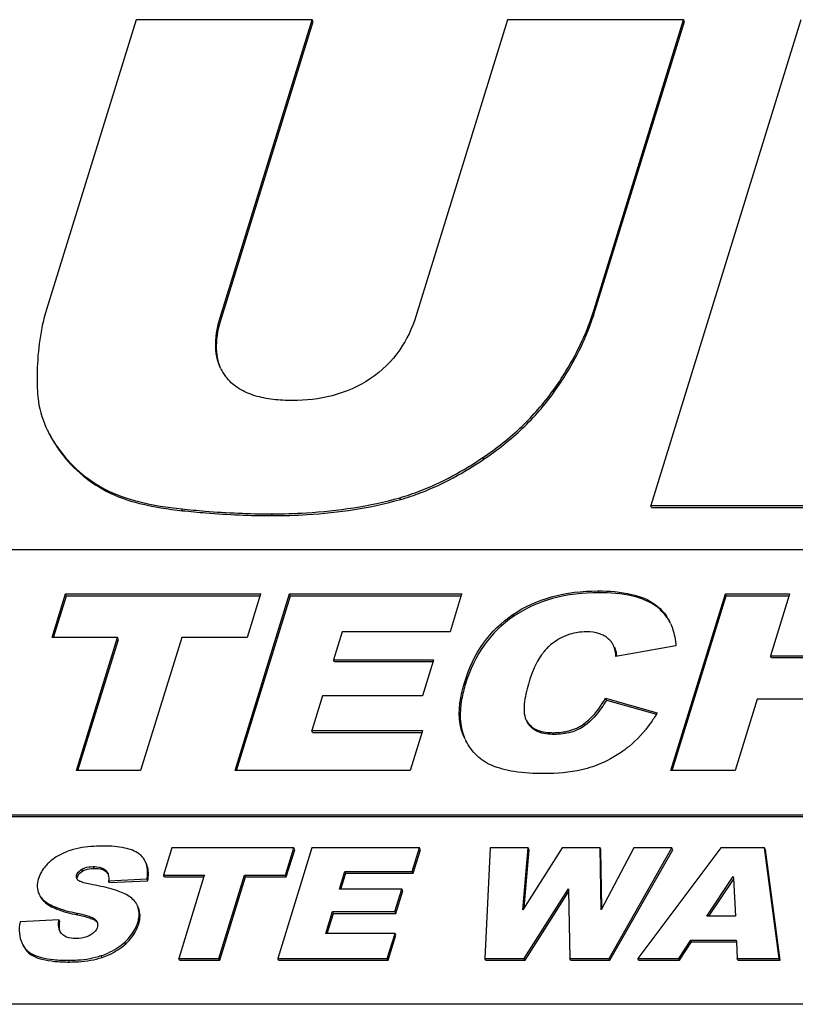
# Model space of a CAD drawing. Header units: millimetres. Extents: x 0 to 4200, y 0 to 2970.
# Tile 11 of 18: x 3130 to 3158, y 1042 to 1077. Entities that reach past the tile are written whole.
import ezdxf

# ---------------------------------------------------------------- set-up
doc = ezdxf.new("R2010")
doc.units = ezdxf.units.MM
doc.header["$LTSCALE"] = 231
doc.layers.get('0').update_dxf_attribs({"linetype": 'CONTINUOUS'})

msp = doc.modelspace()

# ---------------------------------------------------------------- linework, layer by layer
at = {"color": 7, "linetype": 'Continuous'}
for p, q in [((3134.164, 1076.862), (3130.989, 1066.588)), ((3140.411, 1076.862), (3134.164, 1076.862)), ((3137.16, 1066.341), (3140.411, 1076.862)), ((3137.191, 1066.279), (3140.442, 1076.8)), ((3140.442, 1076.8), (3140.411, 1076.862)), ((3147.336, 1076.862), (3144.085, 1066.341)), ((3153.584, 1076.862), (3147.336, 1076.862)), ((3150.409, 1066.588), (3153.584, 1076.862)), ((3150.439, 1066.526), (3153.614, 1076.8)), ((3157.744, 1076.862), (3152.419, 1059.629)), ((3153.614, 1076.8), (3153.584, 1076.862)), ((3152.449, 1059.567), (3152.419, 1059.629)), ((3152.419, 1059.629), (3163.228, 1059.629)), ((3152.449, 1059.567), (3163.258, 1059.567)), ((3214.856, 1058.062), (3104.329, 1058.062)), ((3131.186, 1054.948), (3131.664, 1056.496)), ((3131.236, 1054.948), (3131.695, 1056.434)), ((3131.664, 1056.496), (3138.585, 1056.496)), ((3131.695, 1056.434), (3131.664, 1056.496)), ((3131.695, 1056.434), (3138.566, 1056.434)), ((3137.674, 1050.229), (3139.611, 1056.496)), ((3137.724, 1050.229), (3139.641, 1056.434)), ((3138.57, 1056.448), (3138.107, 1054.948)), ((3138.585, 1056.496), (3138.57, 1056.448)), ((3139.611, 1056.496), (3145.712, 1056.496)), ((3139.641, 1056.434), (3139.611, 1056.496)), ((3139.641, 1056.434), (3145.693, 1056.434)), ((3145.698, 1056.448), (3145.299, 1055.158)), ((3145.712, 1056.496), (3145.698, 1056.448)), ((3153.13, 1050.229), (3155.066, 1056.496)), ((3153.179, 1050.229), (3155.097, 1056.434)), ((3155.066, 1056.496), (3157.343, 1056.496)), ((3155.097, 1056.434), (3155.066, 1056.496)), ((3155.097, 1056.434), (3157.324, 1056.434)), ((3157.328, 1056.448), (3156.666, 1054.303)), ((3157.343, 1056.496), (3157.328, 1056.448)), ((3133.508, 1054.948), (3131.186, 1054.948)), ((3132.05, 1050.229), (3133.508, 1054.948)), ((3133.539, 1054.886), (3133.508, 1054.948)), ((3135.785, 1054.948), (3134.327, 1050.229)), ((3138.107, 1054.948), (3135.785, 1054.948)), ((3141.479, 1055.158), (3141.171, 1054.162)), ((3145.299, 1055.158), (3141.479, 1055.158)), ((3132.099, 1050.229), (3133.539, 1054.886)), ((3151.1, 1054.669), (3151.088, 1054.691)), ((3153.311, 1054.653), (3151.183, 1054.273)), ((3156.696, 1054.241), (3156.666, 1054.303)), ((3156.666, 1054.303), (3159.154, 1054.303)), ((3141.202, 1054.1), (3141.171, 1054.162)), ((3141.171, 1054.162), (3144.715, 1054.162)), ((3141.202, 1054.1), (3144.696, 1054.1)), ((3144.7, 1054.114), (3144.32, 1052.884)), ((3144.715, 1054.162), (3144.7, 1054.114)), ((3156.696, 1054.241), (3159.184, 1054.241)), ((3140.776, 1052.884), (3140.395, 1051.648)), ((3144.32, 1052.884), (3140.776, 1052.884)), ((3150.811, 1052.794), (3152.648, 1052.281)), ((3150.842, 1052.732), (3150.811, 1052.794)), ((3150.842, 1052.732), (3152.619, 1052.235)), ((3156.19, 1052.764), (3155.407, 1050.229)), ((3158.678, 1052.764), (3156.19, 1052.764)), ((3148, 1052.018), (3148.034, 1051.959)), ((3148.064, 1051.897), (3148.03, 1051.956)), ((3140.425, 1051.586), (3140.395, 1051.648)), ((3140.395, 1051.648), (3144.325, 1051.648)), ((3140.425, 1051.586), (3144.306, 1051.586)), ((3144.31, 1051.6), (3143.886, 1050.229)), ((3144.325, 1051.648), (3144.31, 1051.6)), ((3145.831, 1051.348), (3145.779, 1051.46)), ((3134.327, 1050.229), (3132.05, 1050.229)), ((3143.886, 1050.229), (3137.674, 1050.229)), ((3155.407, 1050.229), (3153.13, 1050.229)), ((3112.476, 1048.662), (3211.951, 1048.662)), ((3112.507, 1048.6), (3211.982, 1048.6)), ((3135.435, 1047.487), (3135.137, 1046.52)), ((3139.761, 1047.487), (3135.435, 1047.487)), ((3140.402, 1047.487), (3139.192, 1043.571)), ((3139.462, 1046.52), (3139.761, 1047.487)), ((3139.493, 1046.458), (3139.792, 1047.425)), ((3139.792, 1047.425), (3139.761, 1047.487)), ((3144.216, 1047.487), (3140.402, 1047.487)), ((3143.957, 1046.651), (3144.216, 1047.487)), ((3143.988, 1046.589), (3144.246, 1047.425)), ((3144.246, 1047.425), (3144.216, 1047.487)), ((3146.723, 1047.487), (3146.536, 1043.571)), ((3148.073, 1047.487), (3146.723, 1047.487)), ((3149.27, 1047.487), (3147.882, 1045.294)), ((3147.882, 1045.294), (3148.073, 1047.487)), ((3147.924, 1045.36), (3148.104, 1047.425)), ((3148.104, 1047.425), (3148.073, 1047.487)), ((3150.618, 1047.487), (3149.27, 1047.487)), ((3150.648, 1047.425), (3150.618, 1047.487)), ((3150.654, 1045.297), (3150.618, 1047.487)), ((3150.683, 1045.351), (3150.648, 1047.425)), ((3151.818, 1047.487), (3150.654, 1045.297)), ((3150.937, 1043.571), (3153.166, 1047.487)), ((3150.968, 1043.509), (3153.196, 1047.425)), ((3153.166, 1047.487), (3151.818, 1047.487)), ((3154.9, 1047.487), (3151.958, 1043.571)), ((3153.196, 1047.425), (3153.166, 1047.487)), ((3156.452, 1047.487), (3154.9, 1047.487)), ((3156.482, 1047.425), (3156.452, 1047.487)), ((3156.972, 1043.571), (3156.452, 1047.487)), ((3157.003, 1043.509), (3156.482, 1047.425)), ((3141.377, 1046.029), (3141.57, 1046.651)), ((3141.427, 1046.029), (3141.6, 1046.589)), ((3141.57, 1046.651), (3143.957, 1046.651)), ((3141.6, 1046.589), (3141.57, 1046.651)), ((3141.6, 1046.589), (3143.988, 1046.589)), ((3143.988, 1046.589), (3143.957, 1046.651)), ((3133.19, 1046.32), (3134.552, 1046.387)), ((3133.22, 1046.258), (3133.19, 1046.32)), ((3133.22, 1046.258), (3134.582, 1046.325)), ((3134.582, 1046.325), (3134.552, 1046.387)), ((3135.167, 1046.458), (3135.137, 1046.52)), ((3135.137, 1046.52), (3136.588, 1046.52)), ((3135.167, 1046.458), (3136.569, 1046.458)), ((3136.573, 1046.472), (3135.676, 1043.571)), ((3136.588, 1046.52), (3136.573, 1046.472)), ((3137.1, 1043.571), (3138.011, 1046.52)), ((3137.13, 1043.509), (3138.042, 1046.458)), ((3138.011, 1046.52), (3139.462, 1046.52)), ((3138.042, 1046.458), (3138.011, 1046.52)), ((3138.042, 1046.458), (3139.493, 1046.458)), ((3139.493, 1046.458), (3139.462, 1046.52)), ((3154.405, 1045.064), (3155.343, 1046.472)), ((3154.477, 1045.064), (3155.348, 1046.372)), ((3155.343, 1046.472), (3155.346, 1046.409)), ((3155.346, 1046.409), (3155.417, 1045.064)), ((3143.592, 1046.029), (3141.377, 1046.029)), ((3143.345, 1045.23), (3143.592, 1046.029)), ((3143.376, 1045.168), (3143.623, 1045.967)), ((3143.623, 1045.967), (3143.592, 1046.029)), ((3147.931, 1043.571), (3149.497, 1046.037)), ((3147.962, 1043.509), (3149.499, 1045.93)), ((3149.497, 1046.037), (3149.498, 1045.974)), ((3149.498, 1045.974), (3149.543, 1043.571)), ((3134.219, 1045.425), (3134.201, 1045.465)), ((3134.25, 1045.362), (3134.232, 1045.403)), ((3140.892, 1044.458), (3141.131, 1045.23)), ((3140.942, 1044.458), (3141.161, 1045.168)), ((3141.131, 1045.23), (3143.345, 1045.23)), ((3141.161, 1045.168), (3141.131, 1045.23)), ((3141.161, 1045.168), (3143.376, 1045.168)), ((3143.376, 1045.168), (3143.345, 1045.23)), ((3131.431, 1044.939), (3130.055, 1044.867)), ((3131.462, 1044.877), (3131.431, 1044.939)), ((3155.417, 1045.064), (3154.405, 1045.064)), ((3131.476, 1044.51), (3131.461, 1044.536)), ((3143.349, 1044.458), (3140.892, 1044.458)), ((3143.074, 1043.571), (3143.349, 1044.458)), ((3143.105, 1043.509), (3143.379, 1044.396)), ((3143.379, 1044.396), (3143.349, 1044.458)), ((3153.41, 1043.571), (3153.833, 1044.217)), ((3153.44, 1043.509), (3153.863, 1044.155)), ((3153.833, 1044.217), (3155.45, 1044.217)), ((3153.863, 1044.155), (3153.833, 1044.217)), ((3153.863, 1044.155), (3155.453, 1044.155)), ((3155.45, 1044.217), (3155.453, 1044.154)), ((3155.453, 1044.154), (3155.48, 1043.571)), ((3135.707, 1043.509), (3135.676, 1043.571)), ((3135.676, 1043.571), (3137.1, 1043.571)), ((3135.707, 1043.509), (3137.13, 1043.509)), ((3137.13, 1043.509), (3137.1, 1043.571)), ((3139.222, 1043.509), (3139.192, 1043.571)), ((3139.192, 1043.571), (3143.074, 1043.571)), ((3139.222, 1043.509), (3143.105, 1043.509)), ((3143.105, 1043.509), (3143.074, 1043.571)), ((3146.567, 1043.509), (3146.536, 1043.571)), ((3146.536, 1043.571), (3147.931, 1043.571)), ((3146.567, 1043.509), (3147.962, 1043.509)), ((3147.962, 1043.509), (3147.931, 1043.571)), ((3149.573, 1043.509), (3149.543, 1043.571)), ((3149.543, 1043.571), (3150.937, 1043.571)), ((3149.573, 1043.509), (3150.968, 1043.509)), ((3150.968, 1043.509), (3150.937, 1043.571)), ((3151.989, 1043.509), (3151.958, 1043.571)), ((3151.958, 1043.571), (3153.41, 1043.571)), ((3151.989, 1043.509), (3153.44, 1043.509)), ((3153.44, 1043.509), (3153.41, 1043.571)), ((3155.51, 1043.509), (3155.48, 1043.571)), ((3155.48, 1043.571), (3156.972, 1043.571)), ((3155.51, 1043.509), (3157.003, 1043.509)), ((3157.003, 1043.509), (3156.972, 1043.571)), ((3454.926, 1041.942), (2854.394, 1041.942))]:
    msp.add_line(p, q, dxfattribs=at)
at = {"color": 9, "linetype": 'Continuous'}
for p, q in [((3150.439, 1066.526), (3150.409, 1066.588)), ((3137.191, 1066.279), (3137.16, 1066.341)), ((3148.983, 1063.646), (3148.952, 1063.708)), ((3131.416, 1061.627), (3131.386, 1061.689)), ((3146.493, 1061.271), (3146.463, 1061.334)), ((3133.108, 1060.14), (3133.078, 1060.203)), ((3143.547, 1059.848), (3143.517, 1059.91)), ((3135.813, 1059.449), (3135.782, 1059.512)), ((3138.992, 1059.273), (3138.962, 1059.335)), ((3150.571, 1056.54), (3150.541, 1056.603)), ((3152.608, 1056.06), (3152.577, 1056.122)), ((3147.558, 1055.703), (3147.527, 1055.765)), ((3145.849, 1053.313), (3145.819, 1053.375)), ((3148.064, 1051.897), (3148.034, 1051.959)), ((3150.075, 1051.825), (3150.044, 1051.887)), ((3145.81, 1051.398), (3145.779, 1051.46)), ((3148.992, 1051.513), (3148.962, 1051.576)), ((3132.277, 1046.673), (3132.246, 1046.735)), ((3132.679, 1046.763), (3132.648, 1046.825)), ((3133.113, 1046.643), (3133.083, 1046.705)), ((3132.085, 1046.456), (3132.054, 1046.518)), ((3130.901, 1045.589), (3130.871, 1045.651)), ((3132.091, 1045.114), (3132.06, 1045.176)), ((3134.25, 1045.362), (3134.23, 1045.403)), ((3132.749, 1044.887), (3132.718, 1044.949)), ((3134.257, 1044.783), (3134.226, 1044.845)), ((3133.798, 1044.088), (3133.767, 1044.15)), ((3130.295, 1043.827), (3130.265, 1043.889)), ((3131.804, 1043.442), (3131.773, 1043.504)), ((3132.963, 1043.606), (3132.932, 1043.669))]:
    msp.add_line(p, q, dxfattribs=at)
at = {"color": 7, "linetype": 'Continuous'}
for centre, radius, start, end in [((3138.65, 1065.209), 1.648, 206.1393, 208.5407), ((3138.683, 1065.229), 1.686, 208.6148, 220.0981), ((3151.403, 1054.68), 1.879, 24.0267, 26.1321), ((3149.351, 1054.099), 1.866, 5.4888, 6.6645), ((3147.952, 1055.063), 5.458, 328.9816, 329.3544), ((3148.019, 1052.421), 2.437, 206.1329, 207.7596), ((3132.91, 1046.419), 0.302, 32.5258, 47.7027), ((3132.846, 1046.462), 0.34, 24.4214, 26.138), ((3133.515, 1045.142), 0.759, 20.0838, 21.8989), ((3132.551, 1044.752), 0.255, 24.3936, 26.1426), ((3132.571, 1044.759), 0.235, 2.366, 13.2483)]:
    msp.add_arc(centre, radius, start, end, dxfattribs=at)
for points, knots in [([(3130.989, 1066.588), (3130.922, 1066.372), (3130.682, 1065.42), (3130.636, 1064.426), (3130.666, 1063.672)], [0, 0, 0, 0, 0.230467, 1, 1, 1, 1]), ([(3148.952, 1063.708), (3149.113, 1063.932), (3149.713, 1064.828), (3150.172, 1065.821), (3150.409, 1066.588)], [0, 0, 0, 0, 0.255574, 1, 1, 1, 1]), ([(3148.983, 1063.646), (3149.144, 1063.87), (3149.744, 1064.766), (3150.202, 1065.759), (3150.439, 1066.526)], [0, 0, 0, 0, 0.255574, 1, 1, 1, 1]), ([(3137.171, 1064.483), (3137.037, 1064.755), (3136.928, 1065.405), (3137.063, 1066.028), (3137.16, 1066.341)], [0, 0, 0, 0, 0.480325, 1, 1, 1, 1]), ([(3137.172, 1064.483), (3137.062, 1064.734), (3136.963, 1065.356), (3137.092, 1065.959), (3137.191, 1066.279)], [0, 0, 0, 0, 0.449843, 1, 1, 1, 1]), ([(3144.085, 1066.341), (3143.955, 1065.922), (3143.559, 1065.068), (3142.879, 1064.403), (3142.476, 1064.131)], [0, 0, 0, 0, 0.474503, 1, 1, 1, 1]), ([(3139.707, 1063.355), (3139.478, 1063.355), (3139.031, 1063.377), (3138.39, 1063.501), (3137.822, 1063.741), (3137.515, 1063.998), (3137.393, 1064.143)], [0, 0, 0, 0, 0.272548, 0.53204, 0.774366, 1, 1, 1, 1]), ([(3142.476, 1064.131), (3142.065, 1063.855), (3141.157, 1063.457), (3140.181, 1063.355), (3139.707, 1063.355)], [0, 0, 0, 0, 0.510578, 1, 1, 1, 1]), ([(3130.666, 1063.672), (3130.671, 1063.555), (3130.715, 1063.079), (3130.866, 1062.616), (3131.025, 1062.293)], [0, 0, 0, 0, 0.245812, 1, 1, 1, 1]), ([(3146.463, 1061.334), (3146.951, 1061.662), (3147.859, 1062.38), (3148.623, 1063.252), (3148.952, 1063.708)], [0, 0, 0, 0, 0.511456, 1, 1, 1, 1]), ([(3146.493, 1061.271), (3146.982, 1061.6), (3147.89, 1062.318), (3148.654, 1063.19), (3148.983, 1063.646)], [0, 0, 0, 0, 0.511456, 1, 1, 1, 1]), ([(3131.025, 1062.293), (3131.05, 1062.241), (3131.158, 1062.033), (3131.283, 1061.834), (3131.386, 1061.689)], [0, 0, 0, 0, 0.242882, 1, 1, 1, 1]), ([(3131.055, 1062.23), (3131.081, 1062.179), (3131.188, 1061.971), (3131.314, 1061.772), (3131.416, 1061.627)], [0, 0, 0, 0, 0.242882, 1, 1, 1, 1]), ([(3131.386, 1061.689), (3131.604, 1061.378), (3132.112, 1060.807), (3132.745, 1060.377), (3133.078, 1060.203)], [0, 0, 0, 0, 0.502533, 1, 1, 1, 1]), ([(3131.416, 1061.627), (3131.635, 1061.316), (3132.143, 1060.745), (3132.775, 1060.315), (3133.108, 1060.14)], [0, 0, 0, 0, 0.502533, 1, 1, 1, 1]), ([(3143.517, 1059.91), (3143.761, 1059.979), (3144.799, 1060.327), (3145.767, 1060.865), (3146.463, 1061.334)], [0, 0, 0, 0, 0.232251, 1, 1, 1, 1]), ([(3143.547, 1059.848), (3143.791, 1059.917), (3144.829, 1060.265), (3145.797, 1060.802), (3146.493, 1061.271)], [0, 0, 0, 0, 0.232251, 1, 1, 1, 1]), ([(3133.078, 1060.203), (3133.449, 1060.008), (3134.344, 1059.707), (3135.27, 1059.565), (3135.782, 1059.512)], [0, 0, 0, 0, 0.448634, 1, 1, 1, 1]), ([(3133.108, 1060.14), (3133.479, 1059.946), (3134.375, 1059.645), (3135.3, 1059.503), (3135.813, 1059.449)], [0, 0, 0, 0, 0.448634, 1, 1, 1, 1]), ([(3138.962, 1059.335), (3139.376, 1059.335), (3140.908, 1059.379), (3142.44, 1059.606), (3143.517, 1059.91)], [0, 0, 0, 0, 0.27025, 1, 1, 1, 1]), ([(3138.992, 1059.273), (3139.407, 1059.273), (3140.938, 1059.317), (3142.471, 1059.544), (3143.547, 1059.848)], [0, 0, 0, 0, 0.27025, 1, 1, 1, 1]), ([(3135.782, 1059.512), (3136.059, 1059.483), (3137.116, 1059.384), (3138.178, 1059.335), (3138.962, 1059.335)], [0, 0, 0, 0, 0.262114, 1, 1, 1, 1]), ([(3135.813, 1059.449), (3136.089, 1059.42), (3137.147, 1059.322), (3138.209, 1059.273), (3138.992, 1059.273)], [0, 0, 0, 0, 0.262114, 1, 1, 1, 1]), ([(3147.527, 1055.765), (3147.943, 1056.046), (3148.925, 1056.487), (3149.988, 1056.603), (3150.541, 1056.603)], [0, 0, 0, 0, 0.476112, 1, 1, 1, 1]), ([(3150.571, 1056.54), (3150.019, 1056.54), (3148.956, 1056.424), (3147.973, 1055.984), (3147.558, 1055.703)], [0, 0, 0, 0, 0.523888, 1, 1, 1, 1]), ([(3150.541, 1056.603), (3150.943, 1056.603), (3151.651, 1056.556), (3152.333, 1056.301), (3152.577, 1056.122)], [0, 0, 0, 0, 0.570987, 1, 1, 1, 1]), ([(3152.608, 1056.06), (3152.364, 1056.239), (3151.682, 1056.494), (3150.974, 1056.54), (3150.571, 1056.54)], [0, 0, 0, 0, 0.429013, 1, 1, 1, 1]), ([(3152.577, 1056.122), (3152.739, 1056.004), (3152.928, 1055.803), (3153.059, 1055.569), (3153.089, 1055.507)], [0, 0, 0, 0, 0.745675, 1, 1, 1, 1]), ([(3153.088, 1055.507), (3153.059, 1055.561), (3152.931, 1055.771), (3152.756, 1055.952), (3152.608, 1056.06)], [0, 0, 0, 0, 0.252903, 1, 1, 1, 1]), ([(3145.819, 1053.375), (3145.969, 1053.862), (3146.394, 1054.783), (3147.126, 1055.493), (3147.527, 1055.765)], [0, 0, 0, 0, 0.512711, 1, 1, 1, 1]), ([(3147.558, 1055.703), (3147.157, 1055.431), (3146.425, 1054.721), (3146, 1053.8), (3145.849, 1053.313)], [0, 0, 0, 0, 0.487289, 1, 1, 1, 1]), ([(3153.119, 1055.445), (3153.145, 1055.387), (3153.243, 1055.132), (3153.293, 1054.861), (3153.311, 1054.653)], [0, 0, 0, 0, 0.23448, 1, 1, 1, 1]), ([(3150.148, 1055.154), (3149.905, 1055.154), (3149.406, 1055.069), (3148.98, 1054.793), (3148.796, 1054.625)], [0, 0, 0, 0, 0.49325, 1, 1, 1, 1]), ([(3150.727, 1055.031), (3150.685, 1055.052), (3150.501, 1055.128), (3150.299, 1055.154), (3150.148, 1055.154)], [0, 0, 0, 0, 0.236445, 1, 1, 1, 1]), ([(3151.088, 1054.691), (3151.068, 1054.726), (3150.976, 1054.866), (3150.84, 1054.975), (3150.727, 1055.031)], [0, 0, 0, 0, 0.243506, 1, 1, 1, 1]), ([(3148.796, 1054.625), (3148.702, 1054.539), (3148.391, 1054.173), (3148.208, 1053.721), (3148.105, 1053.388)], [0, 0, 0, 0, 0.267791, 1, 1, 1, 1]), ([(3151.13, 1054.607), (3151.139, 1054.588), (3151.177, 1054.495), (3151.195, 1054.395), (3151.204, 1054.316)], [0, 0, 0, 0, 0.207691, 1, 1, 1, 1]), ([(3145.779, 1051.46), (3145.724, 1051.588), (3145.543, 1052.216), (3145.669, 1052.89), (3145.819, 1053.375)], [0, 0, 0, 0, 0.215512, 1, 1, 1, 1]), ([(3145.849, 1053.313), (3145.793, 1053.13), (3145.632, 1052.51), (3145.629, 1051.814), (3145.81, 1051.398)], [0, 0, 0, 0, 0.296501, 1, 1, 1, 1]), ([(3148.105, 1053.388), (3148.033, 1053.158), (3147.943, 1052.81), (3147.91, 1052.345), (3147.952, 1052.117), (3148, 1052.018)], [0, 0, 0, 0, 0.517879, 0.764869, 1, 1, 1, 1]), ([(3150.044, 1051.887), (3150.129, 1051.948), (3150.432, 1052.207), (3150.667, 1052.538), (3150.811, 1052.794)], [0, 0, 0, 0, 0.262125, 1, 1, 1, 1]), ([(3150.842, 1052.732), (3150.788, 1052.636), (3150.579, 1052.298), (3150.308, 1051.994), (3150.075, 1051.825)], [0, 0, 0, 0, 0.276823, 1, 1, 1, 1]), ([(3152.63, 1052.25), (3152.561, 1052.136), (3152.283, 1051.71), (3151.936, 1051.327), (3151.646, 1051.089)], [0, 0, 0, 0, 0.261712, 1, 1, 1, 1]), ([(3148.034, 1051.959), (3148.077, 1051.894), (3148.189, 1051.772), (3148.499, 1051.605), (3148.776, 1051.576), (3148.962, 1051.576)], [0, 0, 0, 0, 0.225496, 0.465869, 1, 1, 1, 1]), ([(3148.992, 1051.513), (3148.8, 1051.513), (3148.444, 1051.547), (3148.148, 1051.769), (3148.064, 1051.897)], [0, 0, 0, 0, 0.55754, 1, 1, 1, 1]), ([(3148.962, 1051.576), (3149.148, 1051.576), (3149.53, 1051.613), (3149.888, 1051.773), (3150.044, 1051.887)], [0, 0, 0, 0, 0.489726, 1, 1, 1, 1]), ([(3150.075, 1051.825), (3149.929, 1051.719), (3149.576, 1051.554), (3149.193, 1051.513), (3148.992, 1051.513)], [0, 0, 0, 0, 0.473326, 1, 1, 1, 1]), ([(3146.771, 1050.419), (3146.579, 1050.502), (3146.215, 1050.742), (3145.963, 1051.095), (3145.862, 1051.286)], [0, 0, 0, 0, 0.491326, 1, 1, 1, 1]), ([(3151.646, 1051.089), (3151.549, 1051.009), (3151.152, 1050.71), (3150.699, 1050.486), (3150.347, 1050.366)], [0, 0, 0, 0, 0.251952, 1, 1, 1, 1]), ([(3148.643, 1050.122), (3148.286, 1050.122), (3147.65, 1050.156), (3147.025, 1050.308), (3146.771, 1050.419)], [0, 0, 0, 0, 0.563206, 1, 1, 1, 1]), ([(3150.347, 1050.366), (3150.224, 1050.324), (3149.67, 1050.168), (3149.089, 1050.122), (3148.643, 1050.122)], [0, 0, 0, 0, 0.225934, 1, 1, 1, 1]), ([(3131.833, 1047.399), (3131.759, 1047.375), (3131.49, 1047.273), (3131.238, 1047.119), (3131.084, 1046.977)], [0, 0, 0, 0, 0.27222, 1, 1, 1, 1]), ([(3133.015, 1047.554), (3132.9, 1047.554), (3132.503, 1047.543), (3132.102, 1047.488), (3131.833, 1047.399)], [0, 0, 0, 0, 0.288231, 1, 1, 1, 1]), ([(3134.273, 1047.274), (3134.128, 1047.382), (3133.702, 1047.53), (3133.268, 1047.554), (3133.015, 1047.554)], [0, 0, 0, 0, 0.417902, 1, 1, 1, 1]), ([(3134.49, 1047.016), (3134.453, 1047.091), (3134.383, 1047.184), (3134.296, 1047.256), (3134.273, 1047.274)], [0, 0, 0, 0, 0.743122, 1, 1, 1, 1]), ([(3131.084, 1046.977), (3131.038, 1046.934), (3130.877, 1046.771), (3130.753, 1046.567), (3130.704, 1046.408)], [0, 0, 0, 0, 0.275817, 1, 1, 1, 1]), ([(3134.552, 1046.387), (3134.562, 1046.447), (3134.586, 1046.657), (3134.557, 1046.879), (3134.49, 1047.016)], [0, 0, 0, 0, 0.286164, 1, 1, 1, 1]), ([(3134.582, 1046.325), (3134.592, 1046.385), (3134.616, 1046.595), (3134.587, 1046.817), (3134.52, 1046.953)], [0, 0, 0, 0, 0.286164, 1, 1, 1, 1]), ([(3132.054, 1046.518), (3132.061, 1046.539), (3132.1, 1046.63), (3132.181, 1046.697), (3132.246, 1046.735)], [0, 0, 0, 0, 0.230244, 1, 1, 1, 1]), ([(3132.085, 1046.456), (3132.091, 1046.477), (3132.131, 1046.568), (3132.211, 1046.635), (3132.277, 1046.673)], [0, 0, 0, 0, 0.228405, 1, 1, 1, 1]), ([(3132.246, 1046.735), (3132.277, 1046.753), (3132.404, 1046.809), (3132.546, 1046.825), (3132.648, 1046.825)], [0, 0, 0, 0, 0.258545, 1, 1, 1, 1]), ([(3132.277, 1046.673), (3132.303, 1046.688), (3132.429, 1046.746), (3132.571, 1046.763), (3132.679, 1046.763)], [0, 0, 0, 0, 0.21781, 1, 1, 1, 1]), ([(3132.648, 1046.825), (3132.69, 1046.825), (3132.839, 1046.819), (3133.001, 1046.779), (3133.083, 1046.705)], [0, 0, 0, 0, 0.271934, 1, 1, 1, 1]), ([(3132.679, 1046.763), (3132.726, 1046.763), (3132.876, 1046.756), (3133.035, 1046.713), (3133.113, 1046.643)], [0, 0, 0, 0, 0.308525, 1, 1, 1, 1]), ([(3130.704, 1046.408), (3130.674, 1046.312), (3130.639, 1046.121), (3130.683, 1045.929), (3130.723, 1045.849)], [0, 0, 0, 0, 0.530746, 1, 1, 1, 1]), ([(3132.537, 1046.203), (3132.459, 1046.217), (3132.344, 1046.242), (3132.198, 1046.289), (3132.129, 1046.322), (3132.103, 1046.347)], [0, 0, 0, 0, 0.515653, 0.765328, 1, 1, 1, 1]), ([(3133.766, 1045.858), (3133.614, 1045.934), (3133.204, 1046.064), (3132.788, 1046.155), (3132.537, 1046.203)], [0, 0, 0, 0, 0.400637, 1, 1, 1, 1]), ([(3130.723, 1045.849), (3130.732, 1045.831), (3130.772, 1045.759), (3130.825, 1045.694), (3130.871, 1045.651)], [0, 0, 0, 0, 0.241092, 1, 1, 1, 1]), ([(3130.753, 1045.787), (3130.762, 1045.769), (3130.802, 1045.697), (3130.856, 1045.632), (3130.901, 1045.589)], [0, 0, 0, 0, 0.241092, 1, 1, 1, 1]), ([(3130.871, 1045.651), (3130.997, 1045.53), (3131.393, 1045.331), (3131.809, 1045.226), (3132.06, 1045.176)], [0, 0, 0, 0, 0.405632, 1, 1, 1, 1]), ([(3130.901, 1045.589), (3131.027, 1045.468), (3131.423, 1045.269), (3131.84, 1045.164), (3132.091, 1045.114)], [0, 0, 0, 0, 0.405632, 1, 1, 1, 1]), ([(3134.201, 1045.465), (3134.182, 1045.505), (3134.075, 1045.673), (3133.904, 1045.789), (3133.766, 1045.858)], [0, 0, 0, 0, 0.221062, 1, 1, 1, 1]), ([(3132.06, 1045.176), (3132.179, 1045.152), (3132.354, 1045.113), (3132.575, 1045.039), (3132.679, 1044.987), (3132.718, 1044.949)], [0, 0, 0, 0, 0.515816, 0.765387, 1, 1, 1, 1]), ([(3134.226, 1044.845), (3134.241, 1044.894), (3134.286, 1045.076), (3134.275, 1045.274), (3134.228, 1045.402)], [0, 0, 0, 0, 0.273646, 1, 1, 1, 1]), ([(3134.257, 1044.783), (3134.287, 1044.881), (3134.323, 1045.078), (3134.285, 1045.276), (3134.25, 1045.362)], [0, 0, 0, 0, 0.524348, 1, 1, 1, 1]), ([(3130.055, 1044.867), (3130.026, 1044.733), (3130, 1044.47), (3130.068, 1044.213), (3130.122, 1044.103)], [0, 0, 0, 0, 0.528991, 1, 1, 1, 1]), ([(3131.462, 1044.536), (3131.418, 1044.626), (3131.41, 1044.77), (3131.426, 1044.904), (3131.431, 1044.939)], [0, 0, 0, 0, 0.738882, 1, 1, 1, 1]), ([(3131.458, 1044.578), (3131.454, 1044.6), (3131.441, 1044.699), (3131.449, 1044.8), (3131.462, 1044.877)], [0, 0, 0, 0, 0.219054, 1, 1, 1, 1]), ([(3132.091, 1045.114), (3132.237, 1045.085), (3132.432, 1045.041), (3132.65, 1044.956), (3132.724, 1044.911), (3132.749, 1044.887)], [0, 0, 0, 0, 0.636485, 0.85015, 1, 1, 1, 1]), ([(3133.767, 1044.15), (3133.822, 1044.201), (3134.017, 1044.401), (3134.166, 1044.65), (3134.226, 1044.845)], [0, 0, 0, 0, 0.269563, 1, 1, 1, 1]), ([(3132.033, 1044.273), (3131.92, 1044.273), (3131.707, 1044.292), (3131.526, 1044.428), (3131.476, 1044.51)], [0, 0, 0, 0, 0.53827, 1, 1, 1, 1]), ([(3132.792, 1044.677), (3132.783, 1044.649), (3132.729, 1044.53), (3132.623, 1044.444), (3132.538, 1044.394)], [0, 0, 0, 0, 0.230264, 1, 1, 1, 1]), ([(3133.798, 1044.088), (3133.853, 1044.139), (3134.048, 1044.339), (3134.197, 1044.588), (3134.257, 1044.783)], [0, 0, 0, 0, 0.269563, 1, 1, 1, 1]), ([(3132.538, 1044.394), (3132.499, 1044.371), (3132.341, 1044.296), (3132.162, 1044.273), (3132.033, 1044.273)], [0, 0, 0, 0, 0.25835, 1, 1, 1, 1]), ([(3132.932, 1043.669), (3133.012, 1043.695), (3133.314, 1043.81), (3133.592, 1043.988), (3133.767, 1044.15)], [0, 0, 0, 0, 0.260993, 1, 1, 1, 1]), ([(3130.265, 1043.889), (3130.399, 1043.734), (3130.751, 1043.594), (3131.268, 1043.516), (3131.594, 1043.504), (3131.773, 1043.504)], [0, 0, 0, 0, 0.387531, 0.662041, 1, 1, 1, 1]), ([(3130.295, 1043.827), (3130.429, 1043.672), (3130.781, 1043.532), (3131.299, 1043.454), (3131.625, 1043.442), (3131.804, 1043.442)], [0, 0, 0, 0, 0.387531, 0.662041, 1, 1, 1, 1]), ([(3132.963, 1043.606), (3133.042, 1043.633), (3133.344, 1043.748), (3133.623, 1043.926), (3133.798, 1044.088)], [0, 0, 0, 0, 0.260993, 1, 1, 1, 1]), ([(3131.773, 1043.504), (3131.881, 1043.504), (3132.271, 1043.516), (3132.663, 1043.58), (3132.932, 1043.669)], [0, 0, 0, 0, 0.275587, 1, 1, 1, 1]), ([(3131.804, 1043.442), (3131.911, 1043.442), (3132.302, 1043.454), (3132.694, 1043.518), (3132.963, 1043.606)], [0, 0, 0, 0, 0.275587, 1, 1, 1, 1])]:
    msp.add_open_spline(points, degree=3, knots=knots, dxfattribs=at)
for points in [[(3151.183, 1054.273), (3151.174, 1054.408), (3151.159, 1054.548), (3151.1, 1054.669)], [(3133.083, 1046.705), (3133.111, 1046.679), (3133.135, 1046.647), (3133.151, 1046.612)], [(3133.156, 1046.603), (3133.166, 1046.58), (3133.174, 1046.556), (3133.18, 1046.532)], [(3132.061, 1046.403), (3132.044, 1046.437), (3132.043, 1046.481), (3132.054, 1046.518)], [(3132.073, 1046.383), (3132.068, 1046.389), (3132.065, 1046.396), (3132.061, 1046.403)], [(3132.103, 1046.347), (3132.092, 1046.358), (3132.081, 1046.37), (3132.073, 1046.383)], [(3132.078, 1046.387), (3132.076, 1046.398), (3132.076, 1046.41), (3132.077, 1046.421)], [(3132.077, 1046.421), (3132.079, 1046.433), (3132.081, 1046.444), (3132.085, 1046.456)], [(3133.18, 1046.532), (3133.196, 1046.463), (3133.197, 1046.39), (3133.19, 1046.32)], [(3132.718, 1044.949), (3132.743, 1044.924), (3132.765, 1044.896), (3132.78, 1044.864)], [(3132.749, 1044.887), (3132.763, 1044.872), (3132.776, 1044.857), (3132.788, 1044.841)], [(3132.784, 1044.857), (3132.79, 1044.843), (3132.795, 1044.828), (3132.799, 1044.813)], [(3131.477, 1044.51), (3131.469, 1044.532), (3131.463, 1044.555), (3131.458, 1044.578)], [(3132.805, 1044.769), (3132.806, 1044.738), (3132.801, 1044.707), (3132.792, 1044.677)], [(3130.122, 1044.103), (3130.16, 1044.026), (3130.208, 1043.954), (3130.265, 1043.889)], [(3130.152, 1044.041), (3130.19, 1043.964), (3130.239, 1043.892), (3130.295, 1043.827)]]:
    msp.add_open_spline(points, degree=3, dxfattribs=at)

doc.saveas('drawing.dxf')
